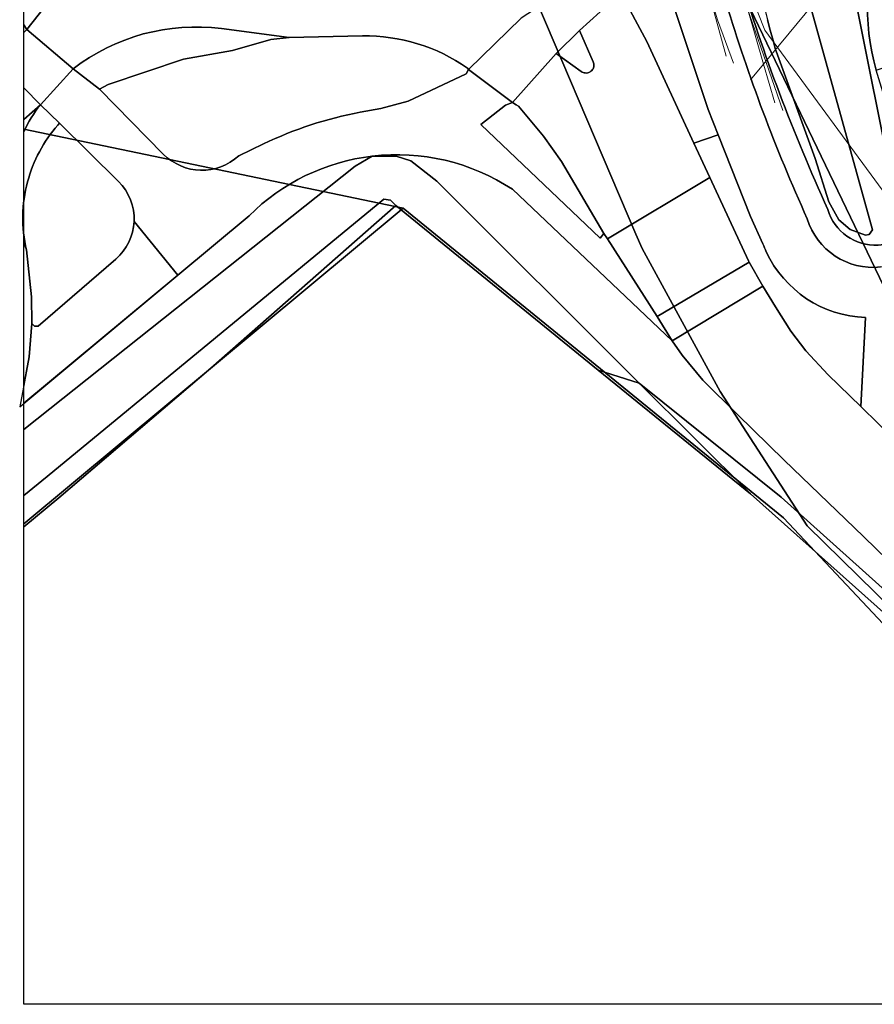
# Model space of a CAD drawing. Header units: metres. Extents: x 93498 to 93835, y 474827 to 475005.
# Tile 1 of 18: x 93498 to 93551, y 474827 to 474888. Entities that reach past the tile are written whole.
import ezdxf
from ezdxf.lldxf.tags import DXFTag

# ---------------------------------------------------------------- set-up
doc = ezdxf.new("R2010")
doc.units = ezdxf.units.M
for name, color, linetype, lineweight in [('B-OI-KL-DATA_KABELBED-G', 90, 'Continuous', 0), ('B-OI-KL-GAS_LD-G', 52, 'KL-GAS-LD-N', 0), ('B-OI-KL-WATER-G', 170, 'KL-WATER-N', 0), ('B-OI-RI-DRUK-G', 210, 'RI-PERS', 0)]:
    doc.layers.add(name, color=color, linetype=linetype, lineweight=lineweight)
for name, color, linetype in [('B-WE-GR-BEPLANTING_CULTUUR_BODEMBEDEKKER-G', 96, 'Continuous'), ('B-WE-GR-BEPLANTING_CULTUUR_HEESTERS-G', 96, 'Continuous'), ('B-WE-GR-GRAS_KRUIDENRIJK-G', 96, 'Continuous'), ('B-WE-GR-GROENVOORZIENING-G', 96, 'Continuous'), ('B-WE-KG-GRENS_PERCEEL-G', 150, 'KG-PERCEEL'), ('B-WE-OG-TERREIN_ERF-G', 252, 'Continuous'), ('B-WE-VH-VERHARDING_ASFALT-G', 252, 'Continuous'), ('B-WE-VH-VERHARDING_BEDRIJFSVLOERPLAAT-G', 252, 'Continuous'), ('B-WE-VH-VERHARDING_BETONSTRAATSTEEN-G', 252, 'Continuous'), ('B-WE-VH-VERHARDING_GESLOTEN-G', 252, 'Continuous'), ('B-WE-VH-VERHARDING_OPEN-G', 252, 'Continuous'), ('B-WE-VH-VERHARDING_TEGEL-G', 252, 'Continuous')]:
    doc.layers.add(name, color=color, linetype=linetype)
doc.styles.get("Standard").update_dxf_attribs({"font": 'arial.ttf'})
tags = doc.linetypes.add('KG-PERCEEL', pattern='A,5.5,-2,["P",Standard,S=1.8,R=0,X=-0.5,Y=-0.9],-2,5.5,-2,[5,NLCS.shx,S=0.75,R=0,X=0,Y=0],-2', length=19).pattern_tags.tags
tags[6] = DXFTag(74, 10)
tags = doc.linetypes.add('KL-GAS-LD-N', pattern='A,4,-1,[69,NLCS.SHX,S=0.5,R=0,X=0,Y=0],-1,4,-1,["L",Standard,S=1,R=0,X=0.25,Y=-0.5],-2', length=13).pattern_tags.tags
tags[18] = DXFTag(74, 10)
doc.linetypes.add('KL-WATER-N', pattern='A,7,-0.5,[168,NLCS.SHX,S=0.75,R=0,X=0.75,Y=0],-2', length=9.5)
tags = doc.linetypes.add('RI-PERS', pattern='A,7,-2,["P",Standard,S=1.8,R=0,X=-0.5,Y=-0.9],-2,7,-2,[102,NLCS.SHX,S=1,R=180,X=0,Y=0],-2', length=22).pattern_tags.tags
tags[6] = DXFTag(74, 10)

msp = doc.modelspace()

# ---------------------------------------------------------------- linework, layer by layer
msp.add_lwpolyline([(93498.56, 475004.928), (93713.6, 475004.928), (93713.6, 474827.2), (93498.56, 474827.2)], close=True)
at = {"layer": 'B-OI-KL-DATA_KABELBED-G'}
for points in [[(93545.397, 474882.338), (93542.507, 474890.71), (93540.384, 474897.744), (93540.094, 474898.652), (93539.87, 474899.579), (93539.713, 474900.519), (93537.174, 474909.495), (93536.4, 474912.231), (93535.692, 474914.734), (93535.799, 474915.77), (93535.994, 474916.793), (93536.276, 474917.796), (93536.642, 474918.771), (93539.354, 474921.785), (93542.649, 474925.446), (93547.344, 474930.663), (93547.985, 474931.39), (93548.427, 474932.014), (93548.576, 474932.225), (93549.234, 474932.944), (93549.944, 474933.528)], [(93542.352, 474885.262), (93541.372, 474887.932), (93537.016, 474902.456), (93536.054, 474906.089), (93536.031, 474908.142), (93536.146, 474910.193), (93536.4, 474912.231), (93536.857, 474914.527), (93537.488, 474916.782), (93538.292, 474918.981), (93539.354, 474921.785), (93540.274, 474924.213), (93540.532, 474924.894)]]:
    msp.add_lwpolyline(points, dxfattribs=at)
at = {"layer": 'B-OI-KL-GAS_LD-G'}
msp.add_lwpolyline([(93541.906, 474885.69), (93533.722, 474915.521), (93533.684, 474917.486), (93533.114, 474918.046), (93532.475, 474918.706)], dxfattribs=at)
at = {"layer": 'B-OI-KL-WATER-G'}
for points in [[(93543.417, 474884.24), (93544.216, 474885.206), (93565.375, 474910.779), (93604.268, 474957.173), (93617.755, 474973.396), (93623.736, 474974.595)], [(93538.202, 474906.12), (93544.216, 474885.206), (93544.905, 474882.812)]]:
    msp.add_lwpolyline(points, dxfattribs=at)
at = {"layer": 'B-OI-RI-DRUK-G'}
msp.add_lwpolyline([(93537.25, 474905.07), (93544.29, 474887.3), (93552.342, 474876.368)], dxfattribs=at)
at = {"layer": 'B-WE-GR-BEPLANTING_CULTUUR_BODEMBEDEKKER-G', "ltscale": 0.2, "flags": 128}
for points in [[(93514.95, 474886.858), (93513.801, 474886.73), (93511.45, 474886.049), (93508.42, 474885.522), (93503.776, 474883.954), (93503.236, 474883.661), (93507.17, 474879.661), (93507.17, 474879.661, 0.405879), (93511.829, 474879.554), (93511.829, 474879.554), (93513.359, 474880.287), (93513.359, 474880.287, -0.065633), (93519.328, 474882.233), (93519.328, 474882.233), (93520.591, 474882.468), (93522.276, 474882.926), (93525.864, 474884.598), (93526.004, 474884.875), (93525.938, 474884.956), (93525.938, 474884.956, 0.159754), (93519.468, 474886.942), (93519.468, 474886.942), (93514.95, 474886.858)], [(93539.922, 474880.327), (93540.9, 474878.213), (93543.282, 474873.068), (93543.327, 474872.994), (93544.17, 474871.505), (93544.946, 474870.234), (93545.909, 474868.729), (93546.824, 474867.517), (93548.207, 474866.029), (93550.229, 474864.086), (93550.229, 474864.086), (93550.508, 474869.571), (93550.508, 474869.571, -0.28184), (93544.384, 474873.623), (93544.384, 474873.623, -0.019335), (93544.176, 474874.118), (93544.176, 474874.118), (93543.405, 474875.811), (93541.416, 474880.838), (93539.922, 474880.327)]]:
    msp.add_lwpolyline(points, format="xyb", close=True, dxfattribs=at)
at = {"layer": 'B-WE-GR-BEPLANTING_CULTUUR_HEESTERS-G', "ltscale": 0.2, "flags": 128}
for points in [[(93544.292, 474888.595), (93544.463, 474887.949), (93544.633, 474887.303), (93544.804, 474886.657), (93544.947, 474886.118), (93544.985, 474886.014), (93547.399, 474879.392), (93548.247, 474876.715), (93548.872, 474875.607), (93549.558, 474874.997), (93550.506, 474874.662), (93550.735, 474874.686), (93550.942, 474874.984), (93544.339, 474898.796), (93544.342, 474899.329), (93542.344, 474897.296), (93541.572, 474900.089), (93541.472, 474899.755), (93542.63, 474894.875), (93544.292, 474888.595)], [(93528.949, 474882.692), (93528.716, 474882.84), (93528.292, 474882.665), (93526.775, 474881.478), (93534.125, 474874.468), (93534.356, 474874.763), (93531.748, 474879.199), (93530.646, 474880.758), (93529.093, 474882.615), (93528.949, 474882.692)]]:
    msp.add_lwpolyline(points, close=True, dxfattribs=at)
msp.add_lwpolyline([(93544.339, 474898.796), (93550.942, 474874.984), (93550.735, 474874.686), (93550.506, 474874.662), (93549.558, 474874.997), (93548.872, 474875.607), (93548.247, 474876.715), (93547.399, 474879.392), (93544.985, 474886.014), (93544.947, 474886.118), (93544.804, 474886.657), (93544.633, 474887.303), (93544.463, 474887.949)], dxfattribs=at)
msp.add_lwpolyline([(93542.699, 474890.769, 0.033298), (93548.185, 474876.241), (93548.185, 474876.241, 0.345103), (93551.284, 474874.032), (93551.284, 474874.032), (93554.041, 474874.348), (93554.366, 474874.399), (93551.162, 474884.842), (93551.162, 474884.842, -0.137828), (93551.289, 474893.933)], format="xyb", dxfattribs=at)
for points in [[(93539.922, 474880.327), (93541.416, 474880.838), (93540.796, 474882.406), (93538.056, 474890.624), (93538.056, 474890.624, 0.544531), (93536.574, 474890.995), (93536.574, 474890.995), (93535.477, 474889.994), (93535.413, 474889.6), (93537.019, 474886.598), (93539.922, 474880.327)], [(93498.796, 474877.945, 0.122782), (93498.728, 474873.743), (93498.728, 474873.743), (93499.038, 474870.854), (93499.057, 474869.205), (93499.218, 474869.03), (93499.455, 474869.042), (93504.245, 474873.179), (93504.245, 474873.179, 0.206232), (93505.373, 474875.505), (93505.373, 474875.505, 0.211935), (93504.406, 474877.971), (93504.406, 474877.971), (93500.771, 474881.562), (93500.668, 474881.446), (93500.668, 474881.446, 0.11575), (93498.796, 474877.945)]]:
    msp.add_lwpolyline(points, format="xyb", close=True, dxfattribs=at)
at = {"layer": 'B-WE-GR-GRAS_KRUIDENRIJK-G', "ltscale": 0.2, "flags": 128}
msp.add_lwpolyline([(93577.815, 474831.267), (93572.312, 474835.964), (93570.416, 474837.61), (93554.128, 474852.429), (93550.403, 474856.032), (93549.821, 474856.595), (93545.497, 474860.779), (93542.601, 474863.599), (93540.477, 474865.703), (93539.204, 474867.244), (93538.567, 474868.129), (93538.567, 474868.129), (93528.713, 474877.485), (93528.713, 474877.485, 0.177), (93520.07, 474879.529), (93520.07, 474879.529), (93521.543, 474879.521), (93522.446, 474879.235), (93524.05, 474877.995), (93536.547, 474865.529), (93545.306, 474858.481), (93570.002, 474836.323), (93577.16, 474829.891), (93577.815, 474831.267)], format="xyb", close=True, dxfattribs=at)
msp.add_lwpolyline([(93498.56, 474862.661), (93519.007, 474878.913), (93520.07, 474879.529), (93520.07, 474879.529, 0.167973), (93512.464, 474875.845), (93508.063, 474872.185), (93498.56, 474864.279)], format="xyb", dxfattribs=at)
msp.add_lwpolyline([(93498.56, 474858.584), (93500, 474859.769), (93520.79, 474876.88), (93521.19, 474876.816), (93521.52, 474876.474), (93534.01, 474866.324), (93536.547, 474865.529), (93524.05, 474877.995), (93522.446, 474879.235), (93521.543, 474879.521), (93520.07, 474879.529), (93519.007, 474878.913), (93498.56, 474862.661)], dxfattribs=at)
msp.add_lwpolyline([(93543.408, 474858.686), (93536.547, 474865.529), (93534.01, 474866.324), (93543.408, 474858.686)], close=True, dxfattribs=at)
at = {"layer": 'B-WE-GR-GROENVOORZIENING-G', "ltscale": 0.2, "flags": 128}
msp.add_lwpolyline([(93498.56, 474856.665), (93500.732, 474858.457), (93510.11, 474866.45), (93521.52, 474876.474), (93521.19, 474876.816), (93520.79, 474876.88), (93500, 474859.769), (93498.56, 474858.584)], dxfattribs=at)
msp.add_lwpolyline([(93536.547, 474865.529), (93543.408, 474858.686), (93576.786, 474828.926), (93576.867, 474829.179), (93576.961, 474829.473), (93577.16, 474829.891), (93570.002, 474836.323), (93545.306, 474858.481), (93536.547, 474865.529)], close=True, dxfattribs=at)
at = {"layer": 'B-WE-KG-GRENS_PERCEEL-G', "ltscale": 0.2, "flags": 128}
for points in [[(93713.6, 474920.166), (93620.315, 474998.176), (93621.396, 475001.779), (93621.397, 475002.129), (93617.113, 474999.462), (93606.76, 474990.037), (93586.453, 474970.884), (93560.984, 474946.203), (93549.507, 474933.898), (93551.363, 474932.746), (93551.586, 474932.98), (93564.403, 474920.365), (93559.321, 474915.3), (93555.801, 474911.522), (93555.322, 474911.162), (93555.183, 474911.14), (93555.415, 474910.918), (93554.56, 474910.03), (93547.227, 474902.411), (93551.802, 474879.626), (93566.307, 474867.345), (93565.993, 474867.983), (93565.267, 474869.022), (93564.017, 474871.223), (93559.836, 474885.063), (93559.435, 474886.449), (93559.239, 474887.301), (93559.024, 474888.17), (93558.998, 474889.108), (93558.979, 474889.55), (93558.99, 474890.261), (93559.144, 474891.179), (93559.37, 474892.067), (93559.583, 474892.706), (93559.924, 474893.497), (93560.251, 474894.039), (93560.55, 474894.703), (93561.287, 474895.652), (93569.047, 474904.936), (93569.366, 474905.317), (93574.547, 474911.517), (93578.449, 474916.185), (93582.18, 474920.648), (93586.045, 474925.272), (93589.892, 474929.876), (93589.977, 474929.977), (93593.865, 474934.628), (93597.671, 474939.18), (93597.751, 474939.276), (93601.519, 474943.784), (93605.421, 474948.452), (93610.552, 474954.591), (93610.755, 474954.834), (93618.934, 474964.619), (93619.673, 474965.532), (93620.552, 474966.263), (93621.51, 474966.893), (93622.272, 474967.33), (93622.902, 474967.649), (93623.534, 474967.933), (93624.17, 474968.182), (93625.039, 474968.397), (93625.949, 474968.544), (93626.577, 474968.668), (93627.451, 474968.618), (93628.338, 474968.621), (93629.112, 474968.491), (93629.717, 474968.471), (93630.369, 474968.313), (93631.043, 474968.104), (93631.883, 474967.82), (93632.764, 474967.468), (93633.581, 474967.04), (93634.26, 474966.565), (93634.636, 474966.313), (93636.603, 474964.664), (93641.176, 474960.83), (93645.741, 474957.002), (93650.548, 474952.971), (93659.551, 474945.422), (93676.469, 474931.236), (93683.091, 474925.684), (93687.605, 474921.899), (93692.265, 474917.991), (93696.725, 474914.252), (93705.85, 474906.601), (93713.6, 474900.103)], [(93498.56, 474881.2), (93521.983, 474876.326), (93545.452, 474857.221), (93552.899, 474849.295), (93577.711, 474828.471), (93554.268, 474849.496), (93546.915, 474856.719), (93541.549, 474865.014), (93536.725, 474873.834), (93536.33, 474874.723), (93528.742, 474892.553), (93524.904, 474899.983), (93520.37, 474903.878), (93530.784, 474914.884), (93552.668, 474869.338), (93554.514, 474866.176), (93551.802, 474879.626), (93547.227, 474902.411), (93541.798, 474896.772), (93540.836, 474900.898), (93537.558, 474914.957), (93538.716, 474919.437), (93542.457, 474923.376), (93550.769, 474932.125), (93540.187, 474942.358), (93538.555, 474940.659), (93537.849, 474939.978), (93529.939, 474931.512), (93523.595, 474928.265), (93519.117, 474925.974), (93519.132, 474925.963), (93523.431, 474922.759), (93521.821, 474920.582), (93522.892, 474918.827), (93512.196, 474907.99), (93512.743, 474907.397), (93504.362, 474898.795), (93503.758, 474899.436), (93498.56, 474894.023)], [(93614.403, 474827.2), (93611.004, 474830.038), (93600.265, 474839.001), (93584.627, 474852.054), (93579.869, 474856.024), (93575.349, 474859.797), (93569.454, 474864.718), (93566.307, 474867.345), (93551.802, 474879.626), (93554.514, 474866.176), (93552.668, 474869.338), (93530.784, 474914.884), (93520.37, 474903.878), (93524.904, 474899.983), (93528.742, 474892.553), (93536.33, 474874.723), (93536.725, 474873.834), (93541.549, 474865.014), (93546.915, 474856.719), (93554.268, 474849.496), (93577.711, 474828.471), (93579.226, 474827.2)], [(93498.56, 474856.844), (93521.983, 474876.326), (93498.56, 474881.2)], [(93579.226, 474827.2), (93577.711, 474828.471), (93552.899, 474849.295), (93545.452, 474857.221), (93521.983, 474876.326), (93498.56, 474856.844)]]:
    msp.add_lwpolyline(points, dxfattribs=at)
at = {"layer": 'B-WE-OG-TERREIN_ERF-G', "ltscale": 0.2, "flags": 128}
msp.add_lwpolyline([(93578.708, 474827.2), (93578.439, 474827.43), (93576.786, 474828.926), (93543.408, 474858.686), (93534.01, 474866.324), (93521.52, 474876.474), (93510.11, 474866.45), (93500.732, 474858.457), (93498.56, 474856.665)], dxfattribs=at)
at = {"layer": 'B-WE-VH-VERHARDING_ASFALT-G', "ltscale": 0.2, "flags": 128}
for points in [[(93530.971, 474889.158), (93529.26, 474888.047), (93526.004, 474884.875), (93528.716, 474882.84), (93531.427, 474885.856), (93532.853, 474887.272), (93535.413, 474889.6), (93533.442, 474892.586), (93530.971, 474889.158)], [(93538.567, 474868.129), (93544.17, 474871.505), (93543.327, 474872.994), (93537.659, 474869.626), (93538.567, 474868.129)]]:
    msp.add_lwpolyline(points, close=True, dxfattribs=at)
for points in [[(93501.704, 474891.11), (93498.747, 474887.343), (93501.615, 474884.918), (93501.615, 474884.918, -0.198792), (93510.756, 474887.395), (93510.756, 474887.395), (93514.95, 474886.858), (93519.468, 474886.942), (93519.468, 474886.942, -0.159754), (93525.938, 474884.956), (93525.938, 474884.956), (93526.004, 474884.875), (93529.26, 474888.047)], [(93498.56, 474881.019, -0.059633), (93499.584, 474882.7), (93499.584, 474882.7), (93498.56, 474881.797)]]:
    msp.add_lwpolyline(points, format="xyb", dxfattribs=at)
msp.add_lwpolyline([(93534.581, 474874.424), (93540.9, 474878.213), (93539.922, 474880.327), (93537.019, 474886.598), (93535.413, 474889.6), (93532.853, 474887.272), (93532.853, 474887.272), (93533.708, 474885.356), (93533.708, 474885.356, -0.134515), (93533.748, 474885.099), (93533.748, 474885.099), (93533.739, 474885.046), (93533.739, 474885.046, -0.13593), (93533.618, 474884.815), (93533.618, 474884.815), (93533.563, 474884.764), (93533.512, 474884.728), (93533.512, 474884.728, -0.160596), (93533.207, 474884.659), (93533.207, 474884.659, -0.13397), (93532.964, 474884.75), (93532.964, 474884.75), (93531.427, 474885.856), (93528.716, 474882.84), (93528.949, 474882.692), (93529.093, 474882.615), (93530.646, 474880.758), (93531.748, 474879.199), (93534.356, 474874.763), (93534.581, 474874.424)], format="xyb", close=True, dxfattribs=at)
for points in [[(93498.56, 474887.153), (93498.747, 474887.343), (93498.56, 474887.626)], [(93498.56, 474883.738), (93499.584, 474882.7), (93501.615, 474884.918), (93498.747, 474887.343), (93498.56, 474887.153)], [(93498.56, 474881.797), (93499.584, 474882.7), (93498.56, 474883.738)], [(93498.56, 474865.374), (93498.9, 474867.14), (93499.057, 474869.205), (93499.038, 474870.854), (93498.728, 474873.743), (93498.56, 474874.203)]]:
    msp.add_lwpolyline(points, dxfattribs=at)
at = {"layer": 'B-WE-VH-VERHARDING_BEDRIJFSVLOERPLAAT-G', "ltscale": 0.2, "flags": 128}
msp.add_lwpolyline([(93503.236, 474883.661), (93503.776, 474883.954), (93508.42, 474885.522), (93511.45, 474886.049), (93513.801, 474886.73), (93514.95, 474886.858), (93510.756, 474887.395), (93510.756, 474887.395, 0.198792), (93501.615, 474884.918), (93501.615, 474884.918), (93503.236, 474883.661)], format="xyb", close=True, dxfattribs=at)
msp.add_lwpolyline([(93498.56, 474874.203), (93498.728, 474873.743), (93498.728, 474873.743, -0.122782), (93498.796, 474877.945), (93498.796, 474877.945, -0.11575), (93500.668, 474881.446), (93500.771, 474881.562), (93499.584, 474882.7), (93499.584, 474882.7, 0.059633), (93498.56, 474881.019, 0.059633)], format="xyb", dxfattribs=at)
at = {"layer": 'B-WE-VH-VERHARDING_BETONSTRAATSTEEN-G', "ltscale": 0.2, "flags": 128}
for points in [[(93551.289, 474893.933, 0.137828), (93551.162, 474884.842), (93551.162, 474884.842), (93555.372, 474886.249), (93555.372, 474886.249, -0.149695), (93555.761, 474893.484)], [(93498.56, 474887.626), (93498.747, 474887.343), (93501.704, 474891.11), (93501.704, 474891.11, 0.890527), (93501.001, 474891.832), (93501.001, 474891.832), (93498.56, 474889.794)]]:
    msp.add_lwpolyline(points, format="xyb", dxfattribs=at)
at = {"layer": 'B-WE-VH-VERHARDING_GESLOTEN-G', "ltscale": 0.2, "flags": 128}
msp.add_lwpolyline([(93543.327, 474872.994), (93543.282, 474873.068), (93540.9, 474878.213), (93534.581, 474874.424), (93537.659, 474869.626), (93543.327, 474872.994)], close=True, dxfattribs=at)
at = {"layer": 'B-WE-VH-VERHARDING_OPEN-G', "ltscale": 0.2, "flags": 128}
msp.add_lwpolyline([(93531.427, 474885.856), (93532.964, 474884.75), (93532.964, 474884.75, 0.13397), (93533.207, 474884.659), (93533.207, 474884.659, 0.160596), (93533.512, 474884.728), (93533.512, 474884.728), (93533.563, 474884.764), (93533.618, 474884.815), (93533.618, 474884.815, 0.13593), (93533.739, 474885.046), (93533.739, 474885.046), (93533.748, 474885.099), (93533.748, 474885.099, 0.134515), (93533.708, 474885.356), (93533.708, 474885.356), (93532.853, 474887.272), (93531.427, 474885.856)], format="xyb", close=True, dxfattribs=at)
msp.add_lwpolyline([(93553.485, 474860.874), (93550.229, 474864.086), (93548.207, 474866.029), (93546.824, 474867.517), (93545.909, 474868.729), (93544.946, 474870.234), (93544.17, 474871.505), (93538.567, 474868.129), (93538.567, 474868.129), (93539.204, 474867.244), (93540.477, 474865.703), (93542.601, 474863.599), (93545.497, 474860.779), (93549.821, 474856.595), (93550.403, 474856.032), (93554.128, 474852.429)], dxfattribs=at)
at = {"layer": 'B-WE-VH-VERHARDING_TEGEL-G', "ltscale": 0.2, "flags": 128}
for points in [[(93538.056, 474890.624), (93540.796, 474882.406), (93541.416, 474880.838), (93541.416, 474880.838), (93543.405, 474875.811), (93544.176, 474874.118), (93544.176, 474874.118, 0.019335), (93544.384, 474873.623), (93544.384, 474873.623, 0.28184), (93550.508, 474869.571), (93550.508, 474869.571), (93550.229, 474864.086), (93553.485, 474860.874)], [(93541.906, 474888.981, 0.032466), (93546.914, 474875.67), (93546.914, 474875.67, 0.361987), (93551.433, 474872.694), (93551.433, 474872.694), (93554.603, 474873.051), (93554.77, 474873.077), (93554.366, 474874.399), (93554.041, 474874.348), (93551.284, 474874.032), (93551.284, 474874.032, -0.345103), (93548.185, 474876.241), (93548.185, 474876.241, -0.033298), (93542.699, 474890.769)], [(93551.433, 474872.694, -0.361987), (93546.914, 474875.67), (93546.914, 474875.67, -0.032466), (93541.906, 474888.981)]]:
    msp.add_lwpolyline(points, format="xyb", dxfattribs=at)
for points in [[(93534.581, 474874.424), (93534.356, 474874.763), (93534.125, 474874.468), (93526.775, 474881.478), (93528.292, 474882.665), (93528.716, 474882.84), (93528.716, 474882.84), (93526.004, 474884.875), (93525.864, 474884.598), (93522.276, 474882.926), (93520.591, 474882.468), (93519.328, 474882.233), (93519.328, 474882.233, 0.065633), (93513.359, 474880.287), (93513.359, 474880.287), (93511.829, 474879.554), (93511.829, 474879.554, -0.405879), (93507.17, 474879.661), (93507.17, 474879.661), (93503.236, 474883.661), (93501.615, 474884.918), (93499.584, 474882.7), (93500.771, 474881.562), (93504.406, 474877.971), (93504.406, 474877.971, -0.211935), (93505.373, 474875.505), (93505.373, 474875.505), (93508.063, 474872.185), (93512.464, 474875.845), (93512.464, 474875.845, -0.167973), (93520.07, 474879.529), (93520.07, 474879.529, -0.177), (93528.713, 474877.485), (93528.713, 474877.485), (93538.567, 474868.129), (93537.659, 474869.626), (93534.581, 474874.424)], [(93498.309, 474864.07), (93508.063, 474872.185), (93505.373, 474875.505), (93505.373, 474875.505, -0.206232), (93504.245, 474873.179), (93504.245, 474873.179), (93499.455, 474869.042), (93499.218, 474869.03), (93499.057, 474869.205), (93498.9, 474867.14), (93498.309, 474864.07)]]:
    msp.add_lwpolyline(points, format="xyb", close=True, dxfattribs=at)

doc.saveas('drawing.dxf')
